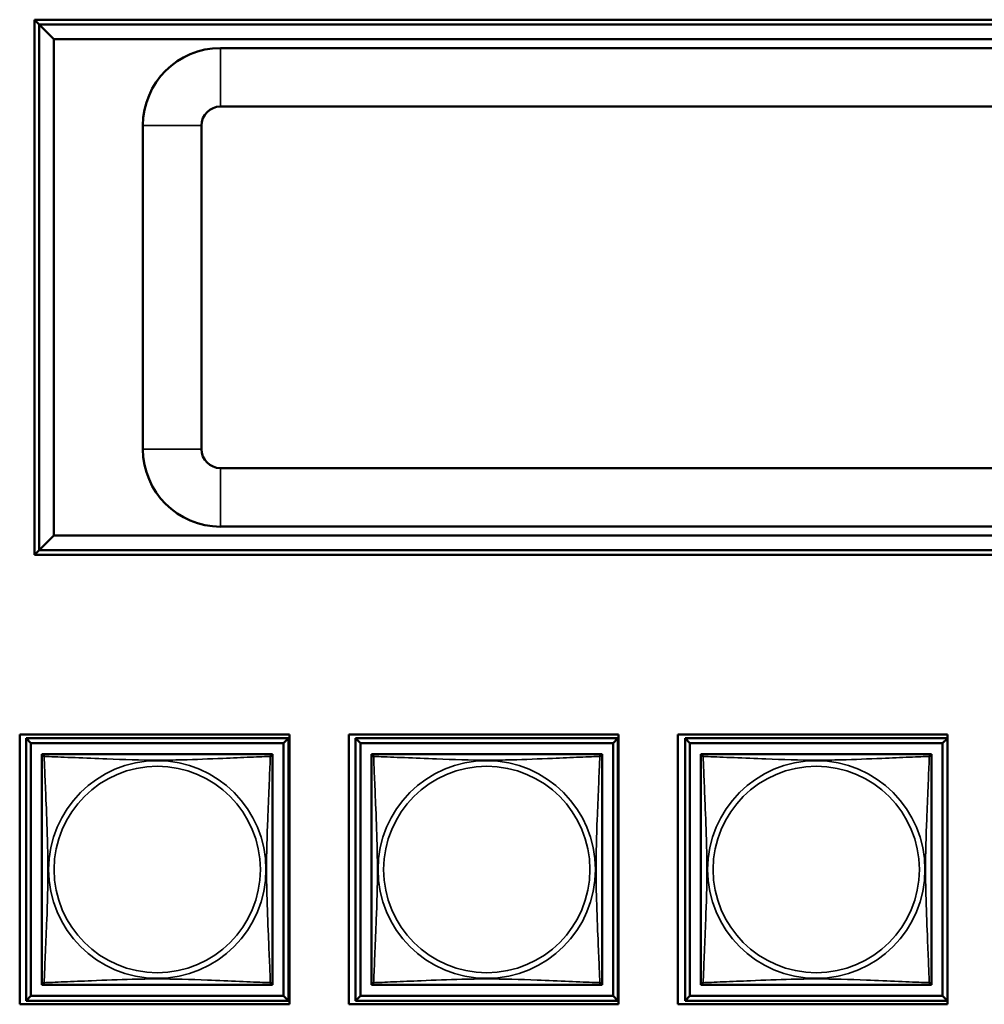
# Model space of a CAD drawing. Header units: inches. Extents: x 1.9 to 64.4, y 1.6 to 69.2.
# Tile 256 of 256: x 45.8 to 47.8, y 45.7 to 47.7. Entities that reach past the tile are written whole.
import ezdxf

# ---------------------------------------------------------------- set-up
doc = ezdxf.new("R2010")
doc.units = ezdxf.units.IN
doc.header["$MEASUREMENT"] = 0
doc.layers.add('Visible (ANSI)', color=7, linetype='Continuous', lineweight=50)
doc.layers.add('Visible Narrow (ANSI)', color=7, linetype='Continuous', lineweight=35)

msp = doc.modelspace()

# ---------------------------------------------------------------- linework, layer by layer
at = {"layer": 'Visible (ANSI)'}
for p, q in [((45.8672, 46.6235), (45.8672, 47.7195)), ((45.8672, 47.7195), (49.0532, 47.7195)), ((45.877, 47.7095), (45.8672, 47.7193)), ((45.907, 47.6795), (45.877, 47.7095)), ((45.877, 47.7095), (45.877, 46.6335)), ((49.0432, 47.7095), (45.877, 47.7095)), ((45.907, 46.6635), (45.907, 47.6795)), ((45.907, 47.6795), (49.0132, 47.6795)), ((48.7088, 47.6615), (46.2484, 47.6615)), ((46.2484, 47.5415), (48.7088, 47.5415)), ((46.0896, 47.5027), (46.0896, 46.8402)), ((46.2096, 46.8402), (46.2096, 47.5027)), ((48.7088, 46.8015), (46.2484, 46.8015)), ((46.2484, 46.6815), (48.7088, 46.6815)), ((45.877, 46.6335), (45.907, 46.6635)), ((49.0132, 46.6635), (45.907, 46.6635)), ((45.8672, 46.6236), (45.877, 46.6335)), ((45.877, 46.6335), (49.0432, 46.6335)), ((49.0532, 46.6235), (45.8672, 46.6235)), ((45.8371, 45.7034), (45.8371, 46.2559)), ((45.8371, 46.2559), (46.3896, 46.2559)), ((45.8503, 46.2481), (46.3877, 46.2481)), ((45.8601, 46.2383), (45.8503, 46.2481)), ((45.8503, 45.7107), (45.8503, 46.2481)), ((46.3877, 46.2481), (46.3778, 46.2383)), ((46.3877, 46.2481), (46.3877, 45.7107)), ((46.3896, 46.2559), (46.3896, 45.7034)), ((46.5111, 45.7034), (46.5111, 46.2559)), ((46.5111, 46.2559), (47.0636, 46.2559)), ((46.5253, 46.2481), (47.0627, 46.2481)), ((46.5351, 46.2383), (46.5253, 46.2481)), ((46.5253, 45.7107), (46.5253, 46.2481)), ((47.0627, 46.2481), (47.0528, 46.2383)), ((47.0627, 46.2481), (47.0627, 45.7107)), ((47.0636, 46.2559), (47.0636, 45.7034)), ((47.1851, 45.7034), (47.1851, 46.2559)), ((47.1851, 46.2559), (47.7376, 46.2559)), ((47.2003, 46.2481), (47.7376, 46.2481)), ((47.2101, 46.2383), (47.2003, 46.2481)), ((47.2003, 45.7107), (47.2003, 46.2481)), ((47.7376, 46.248), (47.7278, 46.2383)), ((47.7376, 46.2559), (47.7376, 45.7034)), ((45.8601, 46.2383), (46.3778, 46.2383)), ((45.8601, 45.7205), (45.8601, 46.2383)), ((46.3778, 46.2383), (46.3778, 45.7205)), ((46.5351, 46.2383), (47.0528, 46.2383)), ((46.5351, 45.7205), (46.5351, 46.2383)), ((47.0528, 46.2383), (47.0528, 45.7205)), ((47.2101, 46.2383), (47.7278, 46.2383)), ((47.2101, 45.7205), (47.2101, 46.2383)), ((47.7278, 46.2383), (47.7278, 45.7205)), ((45.8827, 46.2098), (45.8827, 46.2156)), ((45.8827, 46.2156), (45.8885, 46.2156)), ((46.3494, 46.2156), (46.3552, 46.2156)), ((46.3552, 46.2156), (46.3552, 46.2097)), ((46.5577, 46.2098), (46.5577, 46.2156)), ((46.5577, 46.2156), (46.5635, 46.2156)), ((47.0244, 46.2156), (47.0302, 46.2156)), ((47.0302, 46.2156), (47.0302, 46.2097)), ((47.2327, 46.2098), (47.2327, 46.2156)), ((47.2327, 46.2156), (47.2385, 46.2156)), ((47.6994, 46.2156), (47.7052, 46.2156)), ((47.7052, 46.2156), (47.7052, 46.2097)), ((45.8827, 45.7432), (45.8827, 45.749)), ((46.3552, 45.7491), (46.3552, 45.7432)), ((46.5577, 45.7432), (46.5577, 45.749)), ((47.0302, 45.7491), (47.0302, 45.7432)), ((47.2327, 45.7432), (47.2327, 45.749)), ((47.7052, 45.7491), (47.7052, 45.7432)), ((45.8886, 45.7432), (45.8827, 45.7432)), ((46.3552, 45.7432), (46.3493, 45.7432)), ((46.5636, 45.7432), (46.5577, 45.7432)), ((47.0302, 45.7432), (47.0243, 45.7432)), ((47.2386, 45.7432), (47.2327, 45.7432)), ((47.7052, 45.7432), (47.6993, 45.7432)), ((46.3896, 45.7034), (45.8371, 45.7034)), ((45.8601, 45.7205), (45.8503, 45.7107)), ((46.3877, 45.7107), (45.8503, 45.7107)), ((46.3778, 45.7205), (45.8601, 45.7205)), ((46.3778, 45.7205), (46.3877, 45.7107)), ((47.0636, 45.7034), (46.5111, 45.7034)), ((46.5351, 45.7205), (46.5253, 45.7107)), ((47.0627, 45.7107), (46.5253, 45.7107)), ((47.0528, 45.7205), (46.5351, 45.7205)), ((47.0528, 45.7205), (47.0627, 45.7107)), ((47.7376, 45.7034), (47.1851, 45.7034)), ((47.2101, 45.7205), (47.2003, 45.7107)), ((47.7376, 45.7107), (47.2003, 45.7107)), ((47.7278, 45.7205), (47.2101, 45.7205)), ((47.7278, 45.7205), (47.7376, 45.7108))]:
    msp.add_line(p, q, dxfattribs=at)
for centre, radius, start, end in [((46.2484, 47.5027), 0.1588, 90, 180), ((46.2484, 47.5027), 0.0388, 90, 180), ((46.2484, 46.8402), 0.1588, 180, 270), ((46.2484, 46.8402), 0.0388, 180, 270), ((45.8886, 46.2097), 0.00591, 90, 180), ((46.3493, 46.2097), 0.00591, 0, 90), ((46.5636, 46.2097), 0.00591, 90, 180), ((47.0243, 46.2097), 0.00591, 0, 90), ((47.2386, 46.2097), 0.00591, 90, 180), ((47.6993, 46.2097), 0.00591, 0, 90), ((45.8886, 45.7491), 0.00591, 180, 270), ((46.3493, 45.7491), 0.00591, 270, 360), ((46.5636, 45.7491), 0.00591, 180, 270), ((47.0243, 45.7491), 0.00591, 270, 360), ((47.2386, 45.7491), 0.00591, 180, 270), ((47.6993, 45.7491), 0.00591, 270, 360)]:
    msp.add_arc(centre, radius, start, end, dxfattribs=at)
for points in [[(45.8827, 46.2097), (45.8827, 46.2091), (45.8827, 46.2064), (45.8827, 46.202), (45.8827, 46.1939), (45.8827, 46.18), (45.8827, 46.1638), (45.8827, 46.1477), (45.8827, 46.1295), (45.8827, 46.1109), (45.8827, 46.0845), (45.8827, 46.0572), (45.8827, 46.0302), (45.8827, 46.0132), (45.8827, 45.9963), (45.8827, 45.9794), (45.8827, 45.9456), (45.8827, 45.9117), (45.8827, 45.878), (45.8827, 45.836), (45.8827, 45.7921), (45.8827, 45.7665), (45.8827, 45.7564), (45.8827, 45.75), (45.8827, 45.7491)], [(46.3493, 46.2156), (46.3487, 46.2156), (46.346, 46.2156), (46.3416, 46.2156), (46.3334, 46.2156), (46.3195, 46.2156), (46.3034, 46.2156), (46.2873, 46.2156), (46.2691, 46.2156), (46.2504, 46.2156), (46.2241, 46.2156), (46.1968, 46.2156), (46.1697, 46.2156), (46.1528, 46.2156), (46.1359, 46.2156), (46.119, 46.2156), (46.0851, 46.2156), (46.0513, 46.2156), (46.0175, 46.2156), (45.9755, 46.2156), (45.9316, 46.2156), (45.9061, 46.2156), (45.896, 46.2156), (45.8896, 46.2156), (45.8886, 46.2156)], [(46.3552, 45.7491), (46.3552, 45.7497), (46.3552, 45.7524), (46.3552, 45.7568), (46.3552, 45.7649), (46.3552, 45.7788), (46.3552, 45.795), (46.3552, 45.8111), (46.3552, 45.8293), (46.3552, 45.8479), (46.3552, 45.8743), (46.3552, 45.9016), (46.3552, 45.9286), (46.3552, 45.9456), (46.3552, 45.9625), (46.3552, 45.9794), (46.3552, 46.0132), (46.3552, 46.0471), (46.3552, 46.0808), (46.3552, 46.1228), (46.3552, 46.1667), (46.3552, 46.1923), (46.3552, 46.2024), (46.3552, 46.2088), (46.3552, 46.2097)], [(46.5577, 46.2097), (46.5577, 46.2091), (46.5577, 46.2064), (46.5577, 46.202), (46.5577, 46.1939), (46.5577, 46.18), (46.5577, 46.1638), (46.5577, 46.1477), (46.5577, 46.1295), (46.5577, 46.1109), (46.5577, 46.0845), (46.5577, 46.0572), (46.5577, 46.0302), (46.5577, 46.0132), (46.5577, 45.9963), (46.5577, 45.9794), (46.5577, 45.9456), (46.5577, 45.9117), (46.5577, 45.878), (46.5577, 45.836), (46.5577, 45.7921), (46.5577, 45.7665), (46.5577, 45.7564), (46.5577, 45.75), (46.5577, 45.7491)], [(47.0243, 46.2156), (47.0237, 46.2156), (47.021, 46.2156), (47.0166, 46.2156), (47.0084, 46.2156), (46.9945, 46.2156), (46.9784, 46.2156), (46.9623, 46.2156), (46.9441, 46.2156), (46.9254, 46.2156), (46.8991, 46.2156), (46.8718, 46.2156), (46.8447, 46.2156), (46.8278, 46.2156), (46.8109, 46.2156), (46.794, 46.2156), (46.7601, 46.2156), (46.7263, 46.2156), (46.6925, 46.2156), (46.6505, 46.2156), (46.6066, 46.2156), (46.5811, 46.2156), (46.571, 46.2156), (46.5646, 46.2156), (46.5636, 46.2156)], [(47.0302, 45.7491), (47.0302, 45.7497), (47.0302, 45.7524), (47.0302, 45.7568), (47.0302, 45.7649), (47.0302, 45.7788), (47.0302, 45.795), (47.0302, 45.8111), (47.0302, 45.8293), (47.0302, 45.8479), (47.0302, 45.8743), (47.0302, 45.9016), (47.0302, 45.9286), (47.0302, 45.9456), (47.0302, 45.9625), (47.0302, 45.9794), (47.0302, 46.0132), (47.0302, 46.0471), (47.0302, 46.0808), (47.0302, 46.1228), (47.0302, 46.1667), (47.0302, 46.1923), (47.0302, 46.2024), (47.0302, 46.2088), (47.0302, 46.2097)], [(47.2327, 46.2097), (47.2327, 46.2091), (47.2327, 46.2064), (47.2327, 46.202), (47.2327, 46.1939), (47.2327, 46.18), (47.2327, 46.1638), (47.2327, 46.1477), (47.2327, 46.1295), (47.2327, 46.1109), (47.2327, 46.0845), (47.2327, 46.0572), (47.2327, 46.0302), (47.2327, 46.0132), (47.2327, 45.9963), (47.2327, 45.9794), (47.2327, 45.9456), (47.2327, 45.9117), (47.2327, 45.878), (47.2327, 45.836), (47.2327, 45.7921), (47.2327, 45.7665), (47.2327, 45.7564), (47.2327, 45.75), (47.2327, 45.7491)], [(47.6993, 46.2156), (47.6987, 46.2156), (47.696, 46.2156), (47.6916, 46.2156), (47.6834, 46.2156), (47.6695, 46.2156), (47.6534, 46.2156), (47.6373, 46.2156), (47.6191, 46.2156), (47.6004, 46.2156), (47.5741, 46.2156), (47.5468, 46.2156), (47.5197, 46.2156), (47.5028, 46.2156), (47.4859, 46.2156), (47.469, 46.2156), (47.4351, 46.2156), (47.4013, 46.2156), (47.3675, 46.2156), (47.3255, 46.2156), (47.2816, 46.2156), (47.2561, 46.2156), (47.246, 46.2156), (47.2396, 46.2156), (47.2386, 46.2156)], [(47.7052, 45.7491), (47.7052, 45.7497), (47.7052, 45.7524), (47.7052, 45.7568), (47.7052, 45.7649), (47.7052, 45.7788), (47.7052, 45.795), (47.7052, 45.8111), (47.7052, 45.8293), (47.7052, 45.8479), (47.7052, 45.8743), (47.7052, 45.9016), (47.7052, 45.9286), (47.7052, 45.9456), (47.7052, 45.9625), (47.7052, 45.9794), (47.7052, 46.0132), (47.7052, 46.0471), (47.7052, 46.0808), (47.7052, 46.1228), (47.7052, 46.1667), (47.7052, 46.1923), (47.7052, 46.2024), (47.7052, 46.2088), (47.7052, 46.2097)], [(45.8886, 45.7432), (45.8892, 45.7432), (45.8919, 45.7432), (45.8963, 45.7432), (45.9045, 45.7432), (45.9184, 45.7432), (45.9345, 45.7432), (45.9506, 45.7432), (45.9689, 45.7432), (45.9875, 45.7432), (46.0138, 45.7432), (46.0411, 45.7432), (46.0682, 45.7432), (46.0851, 45.7432), (46.102, 45.7432), (46.119, 45.7432), (46.1528, 45.7432), (46.1867, 45.7432), (46.2204, 45.7432), (46.2624, 45.7432), (46.3063, 45.7432), (46.3318, 45.7432), (46.3419, 45.7432), (46.3483, 45.7432), (46.3493, 45.7432)], [(46.5636, 45.7432), (46.5642, 45.7432), (46.5669, 45.7432), (46.5713, 45.7432), (46.5795, 45.7432), (46.5934, 45.7432), (46.6095, 45.7432), (46.6256, 45.7432), (46.6439, 45.7432), (46.6625, 45.7432), (46.6888, 45.7432), (46.7161, 45.7432), (46.7432, 45.7432), (46.7601, 45.7432), (46.777, 45.7432), (46.794, 45.7432), (46.8278, 45.7432), (46.8617, 45.7432), (46.8954, 45.7432), (46.9374, 45.7432), (46.9813, 45.7432), (47.0068, 45.7432), (47.0169, 45.7432), (47.0233, 45.7432), (47.0243, 45.7432)], [(47.2386, 45.7432), (47.2392, 45.7432), (47.2419, 45.7432), (47.2463, 45.7432), (47.2545, 45.7432), (47.2684, 45.7432), (47.2845, 45.7432), (47.3006, 45.7432), (47.3189, 45.7432), (47.3375, 45.7432), (47.3638, 45.7432), (47.3911, 45.7432), (47.4182, 45.7432), (47.4351, 45.7432), (47.452, 45.7432), (47.469, 45.7432), (47.5028, 45.7432), (47.5367, 45.7432), (47.5704, 45.7432), (47.6124, 45.7432), (47.6563, 45.7432), (47.6818, 45.7432), (47.6919, 45.7432), (47.6983, 45.7432), (47.6993, 45.7432)]]:
    msp.add_open_spline(points, degree=3, knots=[0.325731, 0.325731, 0.325731, 0.325731, 0.404774, 0.404774, 0.404774, 0.550532, 0.550532, 0.550532, 0.69629, 0.69629, 0.69629, 0.902598, 0.902598, 0.902598, 1.03154, 1.03154, 1.03154, 1.289425, 1.289425, 1.289425, 1.610774, 1.610774, 1.610774, 1.73735, 1.73735, 1.73735, 1.73735], dxfattribs=at)
at = {"layer": 'Visible Narrow (ANSI)'}
for p, q in [((46.2484, 47.6615), (46.2484, 47.5415)), ((46.0896, 47.5027), (46.2096, 47.5027)), ((46.0896, 46.8402), (46.2096, 46.8402)), ((46.2484, 46.8015), (46.2484, 46.6815))]:
    msp.add_line(p, q, dxfattribs=at)
for centre, radius in [((46.119, 45.9794), 0.2227), ((46.119, 45.9794), 0.2113), ((46.794, 45.9794), 0.2227), ((46.794, 45.9794), 0.2113), ((47.469, 45.9794), 0.2227), ((47.469, 45.9794), 0.2113)]:
    msp.add_circle(centre, radius, dxfattribs=at)
for points, knots in [([(45.8827, 46.2097), (45.8827, 46.2098), (45.8827, 46.2099), (45.8828, 46.2102), (45.8828, 46.2104), (45.883, 46.2107), (45.883, 46.2108), (45.8832, 46.2109), (45.8833, 46.211), (45.8835, 46.2111), (45.8837, 46.2112), (45.8843, 46.2114), (45.8847, 46.2115), (45.8859, 46.2114), (45.8865, 46.2113), (45.8873, 46.2111)], [-0.0844808, -0.0844808, -0.0844808, -0.0844808, -0.06943799, -0.06943799, -0.05587828, -0.05587828, -0.04740346, -0.04740346, -0.04210669, -0.04210669, -0.03151317, -0.03151317, -0.01456352, -0.01456352, 0.00026741, 0.00026741, 0.00026741, 0.00026741]), ([(45.8873, 46.2111), (45.8871, 46.2118), (45.887, 46.2125), (45.8869, 46.2136), (45.8869, 46.2141), (45.8871, 46.2147), (45.8872, 46.2149), (45.8874, 46.2151), (45.8874, 46.2152), (45.8876, 46.2153), (45.8877, 46.2154), (45.8879, 46.2155), (45.8881, 46.2156), (45.8884, 46.2156), (45.8886, 46.2156), (45.8886, 46.2156)], [-0.00026741, -0.00026741, -0.00026741, -0.00026741, 0.01456352, 0.01456352, 0.03151317, 0.03151317, 0.04210669, 0.04210669, 0.04740346, 0.04740346, 0.05587828, 0.05587828, 0.06943799, 0.06943799, 0.0844808, 0.0844808, 0.0844808, 0.0844808]), ([(45.8873, 45.7477), (45.8874, 45.7506), (45.8875, 45.754), (45.8877, 45.758), (45.8888, 45.7857), (45.8909, 45.8327), (45.8926, 45.8762), (45.894, 45.9111), (45.895, 45.9453), (45.895, 45.9794), (45.895, 45.9964), (45.8947, 46.0135), (45.8943, 46.0307), (45.8936, 46.0581), (45.8925, 46.0863), (45.8913, 46.114), (45.8905, 46.1335), (45.8896, 46.1528), (45.8889, 46.1701), (45.8882, 46.1873), (45.8876, 46.2023), (45.8873, 46.2111)], [-1.657319, -1.657319, -1.657319, -1.657319, -1.610774, -1.610774, -1.610774, -1.289425, -1.289425, -1.289425, -1.03154, -1.03154, -1.03154, -0.902598, -0.902598, -0.902598, -0.69629, -0.69629, -0.69629, -0.550532, -0.550532, -0.550532, -0.405761, -0.405761, -0.405761, -0.405761]), ([(45.8873, 46.2111), (45.8901, 46.211), (45.8936, 46.2108), (45.8976, 46.2107), (45.9252, 46.2096), (45.9722, 46.2075), (46.0158, 46.2058), (46.0507, 46.2044), (46.0849, 46.2034), (46.119, 46.2034), (46.136, 46.2034), (46.153, 46.2036), (46.1702, 46.204), (46.1977, 46.2047), (46.2258, 46.2059), (46.2535, 46.207), (46.2731, 46.2079), (46.2924, 46.2087), (46.3097, 46.2094), (46.3269, 46.2101), (46.3418, 46.2107), (46.3506, 46.2111)], [-1.657319, -1.657319, -1.657319, -1.657319, -1.610774, -1.610774, -1.610774, -1.289425, -1.289425, -1.289425, -1.03154, -1.03154, -1.03154, -0.902598, -0.902598, -0.902598, -0.69629, -0.69629, -0.69629, -0.550532, -0.550532, -0.550532, -0.405761, -0.405761, -0.405761, -0.405761]), ([(46.3506, 46.2111), (46.3505, 46.2082), (46.3504, 46.2048), (46.3502, 46.2008), (46.3491, 46.1731), (46.347, 46.1261), (46.3453, 46.0826), (46.3439, 46.0477), (46.3429, 46.0135), (46.3429, 45.9794), (46.3429, 45.9624), (46.3432, 45.9453), (46.3436, 45.9281), (46.3443, 45.9006), (46.3454, 45.8725), (46.3466, 45.8448), (46.3474, 45.8253), (46.3483, 45.8059), (46.349, 45.7887), (46.3497, 45.7715), (46.3503, 45.7565), (46.3506, 45.7477)], [-1.657319, -1.657319, -1.657319, -1.657319, -1.610774, -1.610774, -1.610774, -1.289425, -1.289425, -1.289425, -1.03154, -1.03154, -1.03154, -0.902598, -0.902598, -0.902598, -0.69629, -0.69629, -0.69629, -0.550532, -0.550532, -0.550532, -0.405761, -0.405761, -0.405761, -0.405761]), ([(46.3493, 46.2156), (46.3494, 46.2156), (46.3495, 46.2156), (46.3498, 46.2156), (46.35, 46.2155), (46.3502, 46.2154), (46.3503, 46.2153), (46.3505, 46.2152), (46.3505, 46.2151), (46.3507, 46.2149), (46.3508, 46.2147), (46.351, 46.2141), (46.351, 46.2136), (46.3509, 46.2125), (46.3508, 46.2118), (46.3506, 46.2111)], [-0.0844808, -0.0844808, -0.0844808, -0.0844808, -0.06943799, -0.06943799, -0.05587828, -0.05587828, -0.04740346, -0.04740346, -0.04210669, -0.04210669, -0.03151317, -0.03151317, -0.01456352, -0.01456352, 0.00026741, 0.00026741, 0.00026741, 0.00026741]), ([(46.3506, 46.2111), (46.3514, 46.2113), (46.352, 46.2114), (46.3532, 46.2115), (46.3537, 46.2114), (46.3542, 46.2112), (46.3544, 46.2111), (46.3546, 46.211), (46.3547, 46.2109), (46.3549, 46.2108), (46.3549, 46.2107), (46.3551, 46.2104), (46.3551, 46.2102), (46.3552, 46.2099), (46.3552, 46.2098), (46.3552, 46.2097)], [-0.00026741, -0.00026741, -0.00026741, -0.00026741, 0.01456352, 0.01456352, 0.03151317, 0.03151317, 0.04210669, 0.04210669, 0.04740346, 0.04740346, 0.05587828, 0.05587828, 0.06943799, 0.06943799, 0.0844808, 0.0844808, 0.0844808, 0.0844808]), ([(46.5577, 46.2097), (46.5577, 46.2098), (46.5577, 46.2099), (46.5578, 46.2102), (46.5578, 46.2104), (46.558, 46.2107), (46.558, 46.2108), (46.5582, 46.2109), (46.5583, 46.211), (46.5585, 46.2111), (46.5587, 46.2112), (46.5593, 46.2114), (46.5597, 46.2115), (46.5609, 46.2114), (46.5615, 46.2113), (46.5623, 46.2111)], [-0.0844808, -0.0844808, -0.0844808, -0.0844808, -0.06943799, -0.06943799, -0.05587828, -0.05587828, -0.04740346, -0.04740346, -0.04210669, -0.04210669, -0.03151317, -0.03151317, -0.01456352, -0.01456352, 0.00026741, 0.00026741, 0.00026741, 0.00026741]), ([(46.5623, 46.2111), (46.5621, 46.2118), (46.562, 46.2125), (46.5619, 46.2136), (46.5619, 46.2141), (46.5621, 46.2147), (46.5622, 46.2149), (46.5624, 46.2151), (46.5624, 46.2152), (46.5626, 46.2153), (46.5627, 46.2154), (46.5629, 46.2155), (46.5631, 46.2156), (46.5634, 46.2156), (46.5636, 46.2156), (46.5636, 46.2156)], [-0.00026741, -0.00026741, -0.00026741, -0.00026741, 0.01456352, 0.01456352, 0.03151317, 0.03151317, 0.04210669, 0.04210669, 0.04740346, 0.04740346, 0.05587828, 0.05587828, 0.06943799, 0.06943799, 0.0844808, 0.0844808, 0.0844808, 0.0844808]), ([(46.5623, 45.7477), (46.5624, 45.7506), (46.5625, 45.754), (46.5627, 45.758), (46.5638, 45.7857), (46.5659, 45.8327), (46.5676, 45.8762), (46.569, 45.9111), (46.57, 45.9453), (46.57, 45.9794), (46.57, 45.9964), (46.5697, 46.0135), (46.5693, 46.0307), (46.5686, 46.0581), (46.5675, 46.0863), (46.5663, 46.114), (46.5655, 46.1335), (46.5646, 46.1528), (46.5639, 46.1701), (46.5632, 46.1873), (46.5626, 46.2023), (46.5623, 46.2111)], [-1.657319, -1.657319, -1.657319, -1.657319, -1.610774, -1.610774, -1.610774, -1.289425, -1.289425, -1.289425, -1.03154, -1.03154, -1.03154, -0.902598, -0.902598, -0.902598, -0.69629, -0.69629, -0.69629, -0.550532, -0.550532, -0.550532, -0.405761, -0.405761, -0.405761, -0.405761]), ([(46.5623, 46.2111), (46.5651, 46.211), (46.5686, 46.2108), (46.5726, 46.2107), (46.6002, 46.2096), (46.6472, 46.2075), (46.6908, 46.2058), (46.7257, 46.2044), (46.7599, 46.2034), (46.794, 46.2034), (46.811, 46.2034), (46.828, 46.2036), (46.8452, 46.204), (46.8727, 46.2047), (46.9008, 46.2059), (46.9285, 46.207), (46.9481, 46.2079), (46.9674, 46.2087), (46.9847, 46.2094), (47.0019, 46.2101), (47.0168, 46.2107), (47.0256, 46.2111)], [-1.657319, -1.657319, -1.657319, -1.657319, -1.610774, -1.610774, -1.610774, -1.289425, -1.289425, -1.289425, -1.03154, -1.03154, -1.03154, -0.902598, -0.902598, -0.902598, -0.69629, -0.69629, -0.69629, -0.550532, -0.550532, -0.550532, -0.405761, -0.405761, -0.405761, -0.405761]), ([(47.0256, 46.2111), (47.0255, 46.2082), (47.0254, 46.2048), (47.0252, 46.2008), (47.0241, 46.1731), (47.022, 46.1261), (47.0203, 46.0826), (47.0189, 46.0477), (47.0179, 46.0135), (47.0179, 45.9794), (47.0179, 45.9624), (47.0182, 45.9453), (47.0186, 45.9281), (47.0193, 45.9006), (47.0204, 45.8725), (47.0216, 45.8448), (47.0224, 45.8253), (47.0233, 45.8059), (47.024, 45.7887), (47.0247, 45.7715), (47.0253, 45.7565), (47.0256, 45.7477)], [-1.657319, -1.657319, -1.657319, -1.657319, -1.610774, -1.610774, -1.610774, -1.289425, -1.289425, -1.289425, -1.03154, -1.03154, -1.03154, -0.902598, -0.902598, -0.902598, -0.69629, -0.69629, -0.69629, -0.550532, -0.550532, -0.550532, -0.405761, -0.405761, -0.405761, -0.405761]), ([(47.0243, 46.2156), (47.0244, 46.2156), (47.0245, 46.2156), (47.0248, 46.2156), (47.025, 46.2155), (47.0252, 46.2154), (47.0253, 46.2153), (47.0255, 46.2152), (47.0255, 46.2151), (47.0257, 46.2149), (47.0258, 46.2147), (47.026, 46.2141), (47.026, 46.2136), (47.0259, 46.2125), (47.0258, 46.2118), (47.0256, 46.2111)], [-0.0844808, -0.0844808, -0.0844808, -0.0844808, -0.06943799, -0.06943799, -0.05587828, -0.05587828, -0.04740346, -0.04740346, -0.04210669, -0.04210669, -0.03151317, -0.03151317, -0.01456352, -0.01456352, 0.00026741, 0.00026741, 0.00026741, 0.00026741]), ([(47.0256, 46.2111), (47.0264, 46.2113), (47.027, 46.2114), (47.0282, 46.2115), (47.0287, 46.2114), (47.0292, 46.2112), (47.0294, 46.2111), (47.0296, 46.211), (47.0297, 46.2109), (47.0299, 46.2108), (47.0299, 46.2107), (47.0301, 46.2104), (47.0301, 46.2102), (47.0302, 46.2099), (47.0302, 46.2098), (47.0302, 46.2097)], [-0.00026741, -0.00026741, -0.00026741, -0.00026741, 0.01456352, 0.01456352, 0.03151317, 0.03151317, 0.04210669, 0.04210669, 0.04740346, 0.04740346, 0.05587828, 0.05587828, 0.06943799, 0.06943799, 0.0844808, 0.0844808, 0.0844808, 0.0844808]), ([(47.2327, 46.2097), (47.2327, 46.2098), (47.2327, 46.2099), (47.2328, 46.2102), (47.2328, 46.2104), (47.233, 46.2107), (47.233, 46.2108), (47.2332, 46.2109), (47.2333, 46.211), (47.2335, 46.2111), (47.2337, 46.2112), (47.2343, 46.2114), (47.2347, 46.2115), (47.2359, 46.2114), (47.2365, 46.2113), (47.2373, 46.2111)], [-0.0844808, -0.0844808, -0.0844808, -0.0844808, -0.06943799, -0.06943799, -0.05587828, -0.05587828, -0.04740346, -0.04740346, -0.04210669, -0.04210669, -0.03151317, -0.03151317, -0.01456352, -0.01456352, 0.00026741, 0.00026741, 0.00026741, 0.00026741]), ([(47.2373, 46.2111), (47.2371, 46.2118), (47.237, 46.2125), (47.2369, 46.2136), (47.2369, 46.2141), (47.2371, 46.2147), (47.2372, 46.2149), (47.2374, 46.2151), (47.2374, 46.2152), (47.2376, 46.2153), (47.2377, 46.2154), (47.2379, 46.2155), (47.2381, 46.2156), (47.2384, 46.2156), (47.2386, 46.2156), (47.2386, 46.2156)], [-0.00026741, -0.00026741, -0.00026741, -0.00026741, 0.01456352, 0.01456352, 0.03151317, 0.03151317, 0.04210669, 0.04210669, 0.04740346, 0.04740346, 0.05587828, 0.05587828, 0.06943799, 0.06943799, 0.0844808, 0.0844808, 0.0844808, 0.0844808]), ([(47.2373, 45.7477), (47.2374, 45.7506), (47.2375, 45.754), (47.2377, 45.758), (47.2388, 45.7857), (47.2409, 45.8327), (47.2426, 45.8762), (47.244, 45.9111), (47.245, 45.9453), (47.245, 45.9794), (47.245, 45.9964), (47.2447, 46.0135), (47.2443, 46.0307), (47.2436, 46.0581), (47.2425, 46.0863), (47.2413, 46.114), (47.2405, 46.1335), (47.2396, 46.1528), (47.2389, 46.1701), (47.2382, 46.1873), (47.2376, 46.2023), (47.2373, 46.2111)], [-1.657319, -1.657319, -1.657319, -1.657319, -1.610774, -1.610774, -1.610774, -1.289425, -1.289425, -1.289425, -1.03154, -1.03154, -1.03154, -0.902598, -0.902598, -0.902598, -0.69629, -0.69629, -0.69629, -0.550532, -0.550532, -0.550532, -0.405761, -0.405761, -0.405761, -0.405761]), ([(47.2373, 46.2111), (47.2401, 46.211), (47.2436, 46.2108), (47.2476, 46.2107), (47.2752, 46.2096), (47.3222, 46.2075), (47.3658, 46.2058), (47.4007, 46.2044), (47.4349, 46.2034), (47.469, 46.2034), (47.486, 46.2034), (47.503, 46.2036), (47.5202, 46.204), (47.5477, 46.2047), (47.5758, 46.2059), (47.6035, 46.207), (47.6231, 46.2079), (47.6424, 46.2087), (47.6597, 46.2094), (47.6769, 46.2101), (47.6918, 46.2107), (47.7006, 46.2111)], [-1.657319, -1.657319, -1.657319, -1.657319, -1.610774, -1.610774, -1.610774, -1.289425, -1.289425, -1.289425, -1.03154, -1.03154, -1.03154, -0.902598, -0.902598, -0.902598, -0.69629, -0.69629, -0.69629, -0.550532, -0.550532, -0.550532, -0.405761, -0.405761, -0.405761, -0.405761]), ([(47.7006, 46.2111), (47.7005, 46.2082), (47.7004, 46.2048), (47.7002, 46.2008), (47.6991, 46.1731), (47.697, 46.1261), (47.6953, 46.0826), (47.6939, 46.0477), (47.6929, 46.0135), (47.6929, 45.9794), (47.6929, 45.9624), (47.6932, 45.9453), (47.6936, 45.9281), (47.6943, 45.9006), (47.6954, 45.8725), (47.6966, 45.8448), (47.6974, 45.8253), (47.6983, 45.8059), (47.699, 45.7887), (47.6997, 45.7715), (47.7003, 45.7565), (47.7006, 45.7477)], [-1.657319, -1.657319, -1.657319, -1.657319, -1.610774, -1.610774, -1.610774, -1.289425, -1.289425, -1.289425, -1.03154, -1.03154, -1.03154, -0.902598, -0.902598, -0.902598, -0.69629, -0.69629, -0.69629, -0.550532, -0.550532, -0.550532, -0.405761, -0.405761, -0.405761, -0.405761]), ([(47.6993, 46.2156), (47.6994, 46.2156), (47.6995, 46.2156), (47.6998, 46.2156), (47.7, 46.2155), (47.7002, 46.2154), (47.7003, 46.2153), (47.7005, 46.2152), (47.7005, 46.2151), (47.7007, 46.2149), (47.7008, 46.2147), (47.701, 46.2141), (47.701, 46.2136), (47.7009, 46.2125), (47.7008, 46.2118), (47.7006, 46.2111)], [-0.0844808, -0.0844808, -0.0844808, -0.0844808, -0.06943799, -0.06943799, -0.05587828, -0.05587828, -0.04740346, -0.04740346, -0.04210669, -0.04210669, -0.03151317, -0.03151317, -0.01456352, -0.01456352, 0.00026741, 0.00026741, 0.00026741, 0.00026741]), ([(47.7006, 46.2111), (47.7014, 46.2113), (47.702, 46.2114), (47.7032, 46.2115), (47.7037, 46.2114), (47.7042, 46.2112), (47.7044, 46.2111), (47.7046, 46.211), (47.7047, 46.2109), (47.7049, 46.2108), (47.7049, 46.2107), (47.7051, 46.2104), (47.7051, 46.2102), (47.7052, 46.2099), (47.7052, 46.2098), (47.7052, 46.2097)], [-0.00026741, -0.00026741, -0.00026741, -0.00026741, 0.01456352, 0.01456352, 0.03151317, 0.03151317, 0.04210669, 0.04210669, 0.04740346, 0.04740346, 0.05587828, 0.05587828, 0.06943799, 0.06943799, 0.0844808, 0.0844808, 0.0844808, 0.0844808]), ([(45.8873, 45.7477), (45.8865, 45.7475), (45.8859, 45.7474), (45.8847, 45.7473), (45.8843, 45.7474), (45.8837, 45.7476), (45.8835, 45.7477), (45.8833, 45.7478), (45.8832, 45.7479), (45.883, 45.748), (45.883, 45.7481), (45.8828, 45.7484), (45.8828, 45.7486), (45.8827, 45.7489), (45.8827, 45.749), (45.8827, 45.7491)], [-0.00026741, -0.00026741, -0.00026741, -0.00026741, 0.01456352, 0.01456352, 0.03151317, 0.03151317, 0.04210669, 0.04210669, 0.04740346, 0.04740346, 0.05587828, 0.05587828, 0.06943799, 0.06943799, 0.0844808, 0.0844808, 0.0844808, 0.0844808]), ([(45.8886, 45.7432), (45.8886, 45.7432), (45.8884, 45.7432), (45.8881, 45.7432), (45.8879, 45.7433), (45.8877, 45.7434), (45.8876, 45.7435), (45.8874, 45.7436), (45.8874, 45.7437), (45.8872, 45.7439), (45.8871, 45.7441), (45.8869, 45.7447), (45.8869, 45.7452), (45.887, 45.7463), (45.8871, 45.747), (45.8873, 45.7477)], [-0.0844808, -0.0844808, -0.0844808, -0.0844808, -0.06943799, -0.06943799, -0.05587828, -0.05587828, -0.04740346, -0.04740346, -0.04210669, -0.04210669, -0.03151317, -0.03151317, -0.01456352, -0.01456352, 0.00026741, 0.00026741, 0.00026741, 0.00026741]), ([(46.3506, 45.7477), (46.3478, 45.7478), (46.3443, 45.748), (46.3403, 45.7481), (46.3127, 45.7492), (46.2657, 45.7513), (46.2221, 45.753), (46.1872, 45.7544), (46.153, 45.7554), (46.119, 45.7554), (46.1019, 45.7554), (46.0849, 45.7552), (46.0677, 45.7548), (46.0402, 45.7541), (46.0121, 45.7529), (45.9844, 45.7518), (45.9649, 45.7509), (45.9455, 45.7501), (45.9282, 45.7494), (45.911, 45.7486), (45.8961, 45.7481), (45.8873, 45.7477)], [-1.657319, -1.657319, -1.657319, -1.657319, -1.610774, -1.610774, -1.610774, -1.289425, -1.289425, -1.289425, -1.03154, -1.03154, -1.03154, -0.902598, -0.902598, -0.902598, -0.69629, -0.69629, -0.69629, -0.550532, -0.550532, -0.550532, -0.405761, -0.405761, -0.405761, -0.405761]), ([(46.3506, 45.7477), (46.3508, 45.747), (46.3509, 45.7463), (46.351, 45.7452), (46.351, 45.7447), (46.3508, 45.7441), (46.3507, 45.7439), (46.3505, 45.7437), (46.3505, 45.7436), (46.3503, 45.7435), (46.3502, 45.7434), (46.35, 45.7433), (46.3498, 45.7432), (46.3495, 45.7432), (46.3494, 45.7432), (46.3493, 45.7432)], [-0.00026741, -0.00026741, -0.00026741, -0.00026741, 0.01456352, 0.01456352, 0.03151317, 0.03151317, 0.04210669, 0.04210669, 0.04740346, 0.04740346, 0.05587828, 0.05587828, 0.06943799, 0.06943799, 0.0844808, 0.0844808, 0.0844808, 0.0844808]), ([(46.3552, 45.7491), (46.3552, 45.749), (46.3552, 45.7489), (46.3551, 45.7486), (46.3551, 45.7484), (46.3549, 45.7481), (46.3549, 45.748), (46.3547, 45.7479), (46.3546, 45.7478), (46.3544, 45.7477), (46.3542, 45.7476), (46.3537, 45.7474), (46.3532, 45.7473), (46.352, 45.7474), (46.3514, 45.7475), (46.3506, 45.7477)], [-0.0844808, -0.0844808, -0.0844808, -0.0844808, -0.06943799, -0.06943799, -0.05587828, -0.05587828, -0.04740346, -0.04740346, -0.04210669, -0.04210669, -0.03151317, -0.03151317, -0.01456352, -0.01456352, 0.00026741, 0.00026741, 0.00026741, 0.00026741]), ([(46.5623, 45.7477), (46.5615, 45.7475), (46.5609, 45.7474), (46.5597, 45.7473), (46.5593, 45.7474), (46.5587, 45.7476), (46.5585, 45.7477), (46.5583, 45.7478), (46.5582, 45.7479), (46.558, 45.748), (46.558, 45.7481), (46.5578, 45.7484), (46.5578, 45.7486), (46.5577, 45.7489), (46.5577, 45.749), (46.5577, 45.7491)], [-0.00026741, -0.00026741, -0.00026741, -0.00026741, 0.01456352, 0.01456352, 0.03151317, 0.03151317, 0.04210669, 0.04210669, 0.04740346, 0.04740346, 0.05587828, 0.05587828, 0.06943799, 0.06943799, 0.0844808, 0.0844808, 0.0844808, 0.0844808]), ([(46.5636, 45.7432), (46.5636, 45.7432), (46.5634, 45.7432), (46.5631, 45.7432), (46.5629, 45.7433), (46.5627, 45.7434), (46.5626, 45.7435), (46.5624, 45.7436), (46.5624, 45.7437), (46.5622, 45.7439), (46.5621, 45.7441), (46.5619, 45.7447), (46.5619, 45.7452), (46.562, 45.7463), (46.5621, 45.747), (46.5623, 45.7477)], [-0.0844808, -0.0844808, -0.0844808, -0.0844808, -0.06943799, -0.06943799, -0.05587828, -0.05587828, -0.04740346, -0.04740346, -0.04210669, -0.04210669, -0.03151317, -0.03151317, -0.01456352, -0.01456352, 0.00026741, 0.00026741, 0.00026741, 0.00026741]), ([(47.0256, 45.7477), (47.0228, 45.7478), (47.0193, 45.748), (47.0153, 45.7481), (46.9877, 45.7492), (46.9407, 45.7513), (46.8971, 45.753), (46.8622, 45.7544), (46.828, 45.7554), (46.794, 45.7554), (46.7769, 45.7554), (46.7599, 45.7552), (46.7427, 45.7548), (46.7152, 45.7541), (46.6871, 45.7529), (46.6594, 45.7518), (46.6399, 45.7509), (46.6205, 45.7501), (46.6032, 45.7494), (46.586, 45.7486), (46.5711, 45.7481), (46.5623, 45.7477)], [-1.657319, -1.657319, -1.657319, -1.657319, -1.610774, -1.610774, -1.610774, -1.289425, -1.289425, -1.289425, -1.03154, -1.03154, -1.03154, -0.902598, -0.902598, -0.902598, -0.69629, -0.69629, -0.69629, -0.550532, -0.550532, -0.550532, -0.405761, -0.405761, -0.405761, -0.405761]), ([(47.0256, 45.7477), (47.0258, 45.747), (47.0259, 45.7463), (47.026, 45.7452), (47.026, 45.7447), (47.0258, 45.7441), (47.0257, 45.7439), (47.0255, 45.7437), (47.0255, 45.7436), (47.0253, 45.7435), (47.0252, 45.7434), (47.025, 45.7433), (47.0248, 45.7432), (47.0245, 45.7432), (47.0244, 45.7432), (47.0243, 45.7432)], [-0.00026741, -0.00026741, -0.00026741, -0.00026741, 0.01456352, 0.01456352, 0.03151317, 0.03151317, 0.04210669, 0.04210669, 0.04740346, 0.04740346, 0.05587828, 0.05587828, 0.06943799, 0.06943799, 0.0844808, 0.0844808, 0.0844808, 0.0844808]), ([(47.0302, 45.7491), (47.0302, 45.749), (47.0302, 45.7489), (47.0301, 45.7486), (47.0301, 45.7484), (47.0299, 45.7481), (47.0299, 45.748), (47.0297, 45.7479), (47.0296, 45.7478), (47.0294, 45.7477), (47.0292, 45.7476), (47.0287, 45.7474), (47.0282, 45.7473), (47.027, 45.7474), (47.0264, 45.7475), (47.0256, 45.7477)], [-0.0844808, -0.0844808, -0.0844808, -0.0844808, -0.06943799, -0.06943799, -0.05587828, -0.05587828, -0.04740346, -0.04740346, -0.04210669, -0.04210669, -0.03151317, -0.03151317, -0.01456352, -0.01456352, 0.00026741, 0.00026741, 0.00026741, 0.00026741]), ([(47.2373, 45.7477), (47.2365, 45.7475), (47.2359, 45.7474), (47.2347, 45.7473), (47.2343, 45.7474), (47.2337, 45.7476), (47.2335, 45.7477), (47.2333, 45.7478), (47.2332, 45.7479), (47.233, 45.748), (47.233, 45.7481), (47.2328, 45.7484), (47.2328, 45.7486), (47.2327, 45.7489), (47.2327, 45.749), (47.2327, 45.7491)], [-0.00026741, -0.00026741, -0.00026741, -0.00026741, 0.01456352, 0.01456352, 0.03151317, 0.03151317, 0.04210669, 0.04210669, 0.04740346, 0.04740346, 0.05587828, 0.05587828, 0.06943799, 0.06943799, 0.0844808, 0.0844808, 0.0844808, 0.0844808]), ([(47.2386, 45.7432), (47.2386, 45.7432), (47.2384, 45.7432), (47.2381, 45.7432), (47.2379, 45.7433), (47.2377, 45.7434), (47.2376, 45.7435), (47.2374, 45.7436), (47.2374, 45.7437), (47.2372, 45.7439), (47.2371, 45.7441), (47.2369, 45.7447), (47.2369, 45.7452), (47.237, 45.7463), (47.2371, 45.747), (47.2373, 45.7477)], [-0.0844808, -0.0844808, -0.0844808, -0.0844808, -0.06943799, -0.06943799, -0.05587828, -0.05587828, -0.04740346, -0.04740346, -0.04210669, -0.04210669, -0.03151317, -0.03151317, -0.01456352, -0.01456352, 0.00026741, 0.00026741, 0.00026741, 0.00026741]), ([(47.7006, 45.7477), (47.6978, 45.7478), (47.6943, 45.748), (47.6903, 45.7481), (47.6627, 45.7492), (47.6157, 45.7513), (47.5721, 45.753), (47.5372, 45.7544), (47.503, 45.7554), (47.469, 45.7554), (47.4519, 45.7554), (47.4349, 45.7552), (47.4177, 45.7548), (47.3902, 45.7541), (47.3621, 45.7529), (47.3344, 45.7518), (47.3149, 45.7509), (47.2955, 45.7501), (47.2782, 45.7494), (47.261, 45.7486), (47.2461, 45.7481), (47.2373, 45.7477)], [-1.657319, -1.657319, -1.657319, -1.657319, -1.610774, -1.610774, -1.610774, -1.289425, -1.289425, -1.289425, -1.03154, -1.03154, -1.03154, -0.902598, -0.902598, -0.902598, -0.69629, -0.69629, -0.69629, -0.550532, -0.550532, -0.550532, -0.405761, -0.405761, -0.405761, -0.405761]), ([(47.7006, 45.7477), (47.7008, 45.747), (47.7009, 45.7463), (47.701, 45.7452), (47.701, 45.7447), (47.7008, 45.7441), (47.7007, 45.7439), (47.7005, 45.7437), (47.7005, 45.7436), (47.7003, 45.7435), (47.7002, 45.7434), (47.7, 45.7433), (47.6998, 45.7432), (47.6995, 45.7432), (47.6994, 45.7432), (47.6993, 45.7432)], [-0.00026741, -0.00026741, -0.00026741, -0.00026741, 0.01456352, 0.01456352, 0.03151317, 0.03151317, 0.04210669, 0.04210669, 0.04740346, 0.04740346, 0.05587828, 0.05587828, 0.06943799, 0.06943799, 0.0844808, 0.0844808, 0.0844808, 0.0844808]), ([(47.7052, 45.7491), (47.7052, 45.749), (47.7052, 45.7489), (47.7051, 45.7486), (47.7051, 45.7484), (47.7049, 45.7481), (47.7049, 45.748), (47.7047, 45.7479), (47.7046, 45.7478), (47.7044, 45.7477), (47.7042, 45.7476), (47.7037, 45.7474), (47.7032, 45.7473), (47.702, 45.7474), (47.7014, 45.7475), (47.7006, 45.7477)], [-0.0844808, -0.0844808, -0.0844808, -0.0844808, -0.06943799, -0.06943799, -0.05587828, -0.05587828, -0.04740346, -0.04740346, -0.04210669, -0.04210669, -0.03151317, -0.03151317, -0.01456352, -0.01456352, 0.00026741, 0.00026741, 0.00026741, 0.00026741])]:
    msp.add_open_spline(points, degree=3, knots=knots, dxfattribs=at)

doc.saveas('drawing.dxf')
